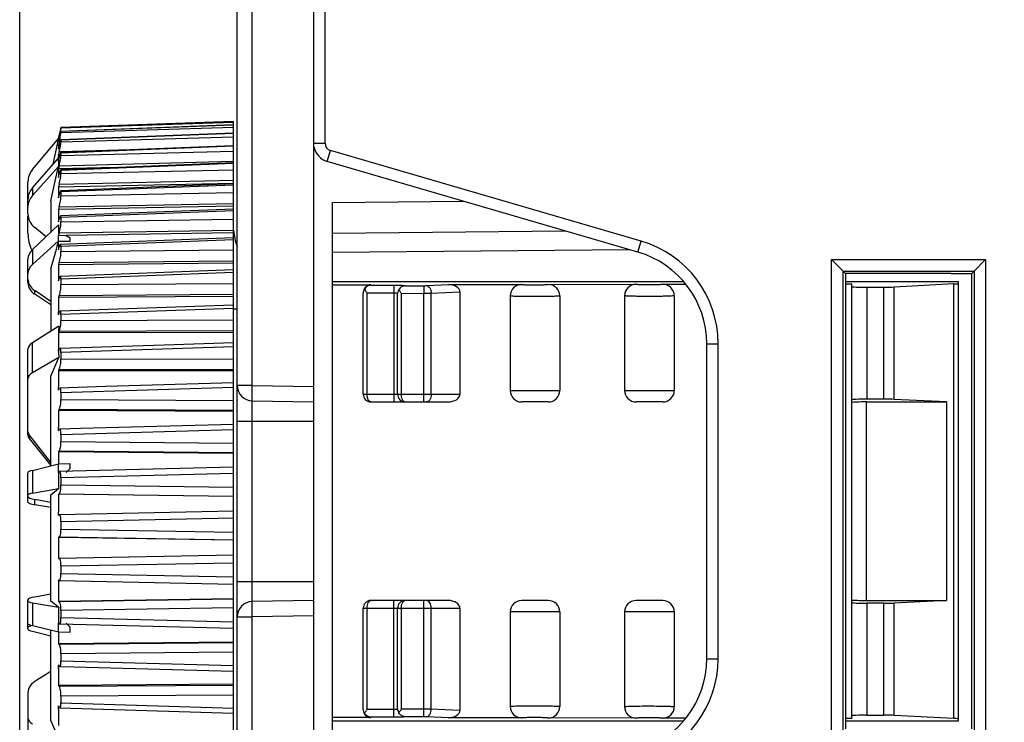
# Model space of a CAD drawing. Header units: millimetres. Extents: x 0 to 1105, y 0 to 772.
# Tile 53 of 58: x 284 to 310, y 654 to 672. Entities that reach past the tile are written whole.
import ezdxf

# ---------------------------------------------------------------- set-up
doc = ezdxf.new("R2010")
doc.units = ezdxf.units.MM
doc.header["$LTSCALE"] = 60.775
doc.header["$PDMODE"] = 3
doc.header["$PDSIZE"] = 0.3
doc.layers.get('0').update_dxf_attribs({"linetype": 'CONTINUOUS'})
doc.layers.get('Defpoints').update_dxf_attribs({"linetype": 'CONTINUOUS'})
for name, color, linetype in [('02___PRT_ALL_AXES', 7, 'CONTINUOUS'), ('07_ALL_FEATURES', 7, 'CONTINUOUS'), ('7_ALL_FEATURES', 7, 'CONTINUOUS'), ('DIM', 7, 'CONTINUOUS')]:
    doc.layers.add(name, color=color, linetype=linetype)
doc.styles.get("Standard").update_dxf_attribs({"font": 'micross.ttf'})
doc.dimstyles.new('DIMSTYLE_1', dxfattribs={"dimtxt": 6, "dimasz": 3, "dimexe": 1, "dimexo": 1, "dimgap": 1.5, "dimtad": 1, "dimdec": 1, "dimzin": 0, "dimdsep": 46, "dimtxsty": 'Standard', "dimblk": '_FILLED', "dimblk1": '_FILLED', "dimblk2": '_FILLED', "dimcen": 0.09, "dimadec": 0, "dimazin": 0, "dimtp": 0.1, "dimtm": 0.1, "dimtfac": 1, "dimtdec": 1, "dimtofl": 0, "dimtmove": 0, "dimatfit": 3, "dimldrblk": '_FILLED', "dimfxl": 1, "dimtolj": 1, "dimtzin": 0, "dimarcsym": 0})

# ---------------------------------------------------------------- blocks, each defined once
blk = doc.blocks.new('_FILLED')
at = {"color": 0, "linetype": 'ByBlock'}
blk.add_solid([(0, 0), (-1, 0.1667), (-1, -0.1667)], dxfattribs=at)
blk = doc.blocks.new('*D3')
at = {"layer": 'Defpoints', "color": 0, "linetype": 'Continuous', "transparency": 16777216}
for p in [(483.997, 720.855), (483.997, 700.355), (283.997, 638.802)]:
    blk.add_point(p, dxfattribs=at)
at = {"layer": 'DIM', "color": 0, "linetype": 'Continuous', "lineweight": -2, "transparency": 16777216}
for p, q in [((283.997, 639.802), (283.997, 721.855)), ((483.997, 701.355), (483.997, 721.855)), ((291.997, 720.855), (475.997, 720.855))]:
    blk.add_line(p, q, dxfattribs=at)
at = {"layer": 'DIM', "color": 0, "linetype": 'Continuous', "lineweight": -2, "transparency": 16777216, "xscale": 8, "yscale": 8, "zscale": 8, "rotation": 180}
blk.add_blockref('_FILLED', (283.997, 720.855), dxfattribs=at)
at = {"layer": 'DIM', "color": 0, "linetype": 'Continuous', "lineweight": -2, "transparency": 16777216, "xscale": 8, "yscale": 8, "zscale": 8}
blk.add_blockref('_FILLED', (483.997, 720.855), dxfattribs=at)
at = {"layer": 'DIM', "color": 0, "linetype": 'Continuous', "transparency": 16777216, "insert": (373.332, 728.355), "char_height": 6, "attachment_point": 2}
blk.add_mtext('\\A1;D', dxfattribs=at)

msp = doc.modelspace()

# ---------------------------------------------------------------- linework, layer by layer
at = {"layer": '02___PRT_ALL_AXES', "linetype": 'Continuous'}
for p, q in [((301.147, 665.036), (301.147, 662.555)), ((296.847, 656.755), (296.847, 654.28)), ((298.147, 656.755), (298.147, 654.279))]:
    msp.add_line(p, q, dxfattribs=at)
at = {"layer": '07_ALL_FEATURES', "linetype": 'Continuous'}
for p, q in [((291.997, 669.03), (291.997, 691.535)), ((289.597, 669.6), (285.079, 669.44)), ((289.597, 669.6), (285.079, 669.44)), ((285.079, 669.431), (289.597, 669.584)), ((289.597, 669.507), (285.079, 669.339)), ((289.597, 669.505), (285.079, 669.337)), ((285.079, 669.309), (289.597, 669.451)), ((289.597, 647.109), (289.597, 669.6)), ((285.034, 669.211), (285.02, 669.143)), ((285.021, 669.176), (285.026, 669.196)), ((285.026, 669.196), (285.03, 669.216)), ((285.03, 669.216), (285.034, 669.237)), ((285.041, 669.27), (285.034, 669.237)), ((285.034, 669.211), (285.046, 669.211)), ((289.597, 669.293), (285.078, 669.119)), ((285.079, 669.44), (285.079, 669.44)), ((285.079, 669.44), (285.079, 669.431)), ((285.079, 669.337), (285.079, 669.339)), ((285.079, 669.337), (285.079, 669.309)), ((289.597, 669.288), (285.079, 669.114)), ((285.079, 669.067), (289.597, 669.196)), ((284.33, 668.34), (285.02, 669.162)), ((284.96, 668.881), (284.978, 668.97)), ((284.978, 668.97), (284.985, 668.999)), ((284.985, 668.999), (285, 669.07)), ((285, 669.07), (285.02, 669.162)), ((285.015, 669.067), (285.034, 669.156)), ((285.02, 669.143), (285.015, 669.121)), ((285.027, 669.121), (285.015, 669.121)), ((285.025, 669.026), (285.015, 668.982)), ((285.04, 668.983), (285.015, 668.982)), ((285.015, 668.963), (285.015, 668.982)), ((285.015, 668.87), (285.034, 668.958)), ((285.018, 669.16), (285.021, 669.176)), ((285.034, 669.07), (285.025, 669.026)), ((285.034, 669.07), (285.061, 669.071)), ((289.597, 668.962), (285.077, 668.785)), ((285.079, 669.114), (285.079, 669.067)), ((289.597, 668.95), (285.079, 668.772)), ((291.697, 669.03), (291.997, 669.03)), ((284.873, 668.479), (284.96, 668.881)), ((285.014, 668.66), (285.014, 668.677)), ((285.034, 668.812), (285.015, 668.726)), ((285.055, 668.727), (285.015, 668.726)), ((285.015, 668.71), (285.015, 668.726)), ((285.034, 668.812), (285.076, 668.813)), ((285.076, 668.813), (287.798, 668.891)), ((285.079, 668.707), (289.597, 668.823)), ((285.079, 668.772), (285.079, 668.707)), ((292.057, 668.55), (292.141, 668.838)), ((300.28, 666.467), (292.141, 668.838)), ((284.33, 667.862), (285.016, 668.641)), ((284.33, 667.658), (285.018, 668.423)), ((284.983, 668.272), (285.018, 668.423)), ((285.014, 668.639), (285.014, 668.66)), ((285.034, 668.439), (285.015, 668.357)), ((285.016, 668.641), (285.034, 668.641)), ((285.017, 668.564), (285.016, 668.641)), ((285.017, 668.564), (285.022, 668.59)), ((285.022, 668.59), (285.033, 668.637)), ((285.033, 668.637), (285.034, 668.643)), ((285.034, 668.439), (289.597, 668.557)), ((289.597, 668.517), (285.075, 668.337)), ((289.597, 668.497), (285.079, 668.317)), ((300.196, 666.179), (292.057, 668.55)), ((284.813, 667.524), (284.983, 668.272)), ((286.503, 668.394), (285.015, 668.357)), ((285.015, 668.133), (285.034, 668.216)), ((285.079, 668.234), (289.597, 668.334)), ((285.079, 668.317), (285.079, 668.234)), ((284.213, 667.384), (284.213, 668.018)), ((289.597, 667.978), (285.015, 667.878)), ((285.034, 667.956), (285.015, 667.878)), ((285.034, 667.956), (289.597, 668.058)), ((289.597, 667.962), (285.073, 667.783)), ((289.597, 667.933), (285.079, 667.753)), ((284.33, 667.862), (284.33, 667.658)), ((285.015, 667.602), (285.034, 667.68)), ((285.079, 667.753), (285.079, 667.653)), ((285.079, 667.653), (289.597, 667.737)), ((284.813, 667.524), (284.813, 666.698)), ((285.034, 667.368), (289.597, 667.454)), ((292.197, 667.478), (295.633, 667.508)), ((292.197, 651.831), (292.197, 667.478)), ((284.213, 667.183), (284.213, 667.357)), ((284.213, 666.664), (284.213, 667.129)), ((289.597, 667.378), (285.015, 667.295)), ((285.034, 667.368), (285.015, 667.295)), ((289.597, 667.305), (285.07, 667.128)), ((289.597, 667.263), (285.079, 667.086)), ((284.33, 666.243), (285.018, 666.891)), ((285.015, 666.969), (285.034, 667.043)), ((285.079, 667.086), (285.079, 666.969)), ((285.079, 666.969), (289.597, 667.037)), ((284.689, 666.581), (284.392, 666.82)), ((285.016, 666.472), (285.017, 666.619)), ((285.034, 666.681), (285.017, 666.619)), ((285.017, 666.619), (285.213, 666.617)), ((285.034, 666.681), (289.597, 666.75)), ((289.597, 666.68), (285.213, 666.617)), ((285.213, 666.617), (285.316, 666.551)), ((292.197, 666.678), (298.299, 666.732)), ((284.33, 665.856), (285.016, 666.472)), ((284.981, 666.339), (285.014, 666.46)), ((285.014, 666.46), (285.316, 666.461)), ((285.014, 666.387), (285.014, 666.46)), ((285.016, 666.472), (285.316, 666.465)), ((289.597, 666.552), (285.067, 666.378)), ((289.597, 666.496), (285.079, 666.323)), ((285.316, 666.461), (285.316, 666.551)), ((300.196, 666.179), (300.28, 666.467)), ((284.33, 666.243), (284.33, 665.856)), ((284.813, 665.74), (284.958, 666.258)), ((284.958, 666.258), (284.977, 666.326)), ((284.977, 666.326), (284.981, 666.339)), ((285.015, 666.242), (285.033, 666.305)), ((285.033, 666.305), (285.034, 666.31)), ((285.079, 666.323), (285.079, 666.192)), ((285.079, 666.192), (289.597, 666.241)), ((292.197, 666.178), (299.966, 666.246)), ((284.213, 665.372), (284.213, 665.993)), ((285.034, 665.903), (285.015, 665.842)), ((289.597, 665.891), (285.015, 665.842)), ((285.034, 665.903), (289.597, 665.954)), ((305.27, 665.982), (309.305, 665.982)), ((305.27, 653.328), (305.27, 665.982)), ((305.57, 665.682), (305.27, 665.982)), ((309.005, 665.682), (309.305, 665.982)), ((309.305, 665.982), (309.305, 653.328)), ((284.813, 665.74), (284.813, 664.109)), ((289.597, 665.711), (285.064, 665.543)), ((289.597, 665.64), (285.079, 665.472)), ((305.57, 665.682), (309.005, 665.682)), ((305.57, 665.682), (305.632, 665.62)), ((305.57, 653.628), (305.57, 665.682)), ((308.404, 665.619), (305.632, 665.62)), ((305.632, 665.62), (305.632, 653.69)), ((308.404, 665.619), (308.94, 665.617)), ((308.94, 665.617), (309.005, 665.682)), ((308.94, 653.692), (308.94, 665.617)), ((309.005, 665.682), (309.005, 653.628)), ((285.015, 665.429), (285.034, 665.49)), ((285.079, 665.472), (285.079, 665.328)), ((285.079, 665.328), (289.597, 665.359)), ((292.197, 665.405), (301.386, 665.405)), ((292.197, 665.321), (293.197, 665.323)), ((293.197, 665.323), (293.197, 665.312)), ((294.652, 665.3), (295.232, 665.326)), ((295.232, 665.326), (297.147, 665.33)), ((305.632, 665.405), (308.597, 665.405)), ((284.813, 664.887), (284.392, 665.169)), ((284.392, 665.077), (284.392, 665.169)), ((284.813, 664.798), (284.392, 665.077)), ((285.034, 665.042), (289.597, 665.074)), ((292.997, 662.455), (292.997, 665.107)), ((293.097, 665.112), (293.797, 665.113)), ((293.097, 662.455), (293.097, 665.112)), ((293.197, 665.312), (293.797, 665.313)), ((293.797, 665.313), (293.797, 665.113)), ((293.797, 665.113), (293.797, 662.255)), ((293.897, 662.455), (293.897, 665.093)), ((293.997, 665.098), (294.588, 665.099)), ((293.997, 662.455), (293.997, 665.098)), ((294.097, 665.298), (294.587, 665.298)), ((294.587, 665.298), (294.588, 665.099)), ((294.588, 662.255), (294.588, 665.099)), ((294.781, 665.1), (295.531, 665.134)), ((294.781, 662.455), (294.781, 665.1)), ((295.531, 665.134), (295.531, 662.455)), ((305.797, 662.307), (305.797, 665.278)), ((306.197, 662.328), (306.197, 665.257)), ((306.638, 662.328), (306.638, 665.258)), ((306.913, 662.322), (306.913, 665.264)), ((285.034, 665.042), (285.015, 664.988)), ((289.597, 665.019), (285.015, 664.988)), ((285.015, 664.538), (285.015, 664.613)), ((285.015, 664.538), (285.034, 664.592)), ((289.597, 664.791), (285.06, 664.632)), ((289.597, 664.704), (285.079, 664.544)), ((285.079, 664.544), (285.079, 664.389)), ((285.079, 664.389), (289.597, 664.401)), ((285.02, 664.24), (284.33, 663.803)), ((289.597, 664.074), (285.015, 664.062)), ((285.017, 664.062), (285.018, 664.068)), ((285.034, 664.107), (285.018, 664.068)), ((285.034, 664.107), (289.597, 664.121)), ((284.33, 663.02), (284.33, 663.803)), ((289.597, 663.804), (287.778, 663.744)), ((301.997, 663.779), (302.297, 663.779)), ((301.997, 655.53), (301.997, 663.779)), ((302.297, 655.53), (302.297, 663.779)), ((284.213, 661.387), (284.213, 663.636)), ((285.018, 663.585), (285.017, 663.625)), ((285.018, 663.585), (285.034, 663.625)), ((287.778, 663.744), (285.056, 663.653)), ((289.597, 663.699), (285.079, 663.548)), ((285.079, 663.548), (285.079, 663.383)), ((285.02, 663.415), (284.33, 663.02)), ((284.813, 662.933), (285.02, 663.415)), ((285.079, 663.383), (289.597, 663.376)), ((285.034, 663.11), (285.015, 663.073)), ((289.597, 663.066), (285.015, 663.073)), ((285.034, 663.11), (289.597, 663.105)), ((284.813, 660.583), (284.813, 662.933)), ((289.597, 662.759), (286.241, 662.656)), ((285.015, 662.563), (285.015, 662.648)), ((285.015, 662.563), (285.034, 662.601)), ((286.241, 662.656), (285.052, 662.619)), ((289.597, 662.635), (285.079, 662.495)), ((285.079, 662.495), (285.079, 662.322)), ((285.079, 662.322), (289.597, 662.296)), ((291.697, 662.255), (291.697, 657.055)), ((292.997, 662.455), (295.531, 662.455)), ((293.197, 662.255), (295.22, 662.255)), ((306.638, 662.328), (306.197, 662.328)), ((308.279, 662.255), (306.913, 662.322)), ((308.279, 662.255), (308.279, 657.055)), ((285.034, 662.061), (285.015, 662.032)), ((289.597, 662.007), (285.015, 662.032)), ((285.034, 662.061), (289.597, 662.037)), ((285.015, 661.541), (285.015, 661.59)), ((285.015, 661.53), (285.015, 661.541)), ((285.015, 661.501), (285.034, 661.53)), ((285.015, 661.501), (285.015, 661.53)), ((285.586, 661.556), (285.048, 661.541)), ((289.597, 661.524), (285.079, 661.397)), ((289.597, 661.667), (285.586, 661.556)), ((284.249, 661.386), (284.813, 660.662)), ((284.249, 661.386), (284.249, 661.294)), ((284.249, 661.294), (284.813, 660.588)), ((285.079, 661.397), (285.079, 661.217)), ((285.079, 661.217), (289.597, 661.173)), ((285.034, 660.971), (285.015, 660.952)), ((289.597, 660.908), (285.015, 660.952)), ((285.034, 660.971), (289.597, 660.928)), ((284.33, 660.462), (285.016, 660.633)), ((284.33, 660.462), (284.33, 659.864)), ((285.016, 660.633), (285.316, 660.644)), ((285.017, 660.406), (285.016, 660.633)), ((285.017, 660.406), (285.034, 660.425)), ((289.597, 660.542), (285.044, 660.429)), ((285.213, 660.41), (285.316, 660.511)), ((285.316, 660.511), (285.316, 660.644)), ((284.213, 659.633), (284.213, 660.399)), ((289.597, 660.378), (285.079, 660.265)), ((285.079, 660.265), (285.079, 660.081)), ((284.33, 659.864), (285.018, 659.988)), ((284.813, 659.822), (285.018, 659.988)), ((285.079, 660.081), (289.597, 660.019)), ((284.813, 659.622), (284.392, 659.7)), ((284.392, 659.564), (284.392, 659.7)), ((284.813, 657.035), (284.813, 659.822)), ((285.034, 659.852), (285.015, 659.842)), ((289.597, 659.781), (285.015, 659.842)), ((285.034, 659.852), (289.597, 659.791)), ((284.813, 659.49), (284.392, 659.564)), ((289.597, 659.395), (285.039, 659.298)), ((285.015, 659.297), (285.015, 659.379)), ((285.015, 659.286), (285.015, 659.297)), ((285.015, 659.286), (285.034, 659.296)), ((285.039, 659.298), (285.034, 659.296)), ((289.597, 659.21), (285.079, 659.112)), ((285.079, 659.112), (285.079, 658.926)), ((285.079, 658.926), (289.597, 658.847)), ((289.597, 658.638), (285.015, 658.717)), ((285.034, 658.717), (285.015, 658.717)), ((285.034, 658.717), (289.597, 658.639)), ((285.015, 658.157), (285.034, 658.158)), ((289.597, 658.239), (285.034, 658.158)), ((289.597, 658.033), (285.079, 657.951)), ((285.079, 657.951), (285.079, 657.765)), ((285.02, 657.585), (285.015, 657.587)), ((285.015, 657.577), (285.015, 657.587)), ((285.034, 657.578), (285.02, 657.585)), ((285.079, 657.765), (289.597, 657.67)), ((285.034, 657.578), (285.039, 657.577)), ((285.039, 657.577), (289.597, 657.482)), ((284.213, 656.31), (284.213, 657.076)), ((284.813, 657.219), (284.392, 657.146)), ((289.597, 657.094), (285.015, 657.03)), ((289.597, 657.085), (285.034, 657.021)), ((284.33, 656.996), (285.018, 656.883)), ((284.33, 656.996), (284.33, 656.396)), ((285.018, 656.883), (284.813, 657.035)), ((285.015, 657.03), (285.034, 657.021)), ((289.597, 656.859), (285.079, 656.795)), ((292.997, 656.855), (295.531, 656.855)), ((292.997, 654.203), (292.997, 656.855)), ((293.097, 654.198), (293.097, 656.855)), ((295.22, 657.055), (293.197, 657.055)), ((293.797, 654.197), (293.797, 657.055)), ((293.897, 654.217), (293.897, 656.855)), ((293.997, 654.212), (293.997, 656.855)), ((294.588, 654.211), (294.588, 657.055)), ((294.781, 654.209), (294.781, 656.855)), ((295.531, 656.855), (295.531, 654.175)), ((305.797, 654.032), (305.797, 657.002)), ((306.638, 656.981), (306.197, 656.981)), ((306.197, 654.052), (306.197, 656.981)), ((306.638, 654.051), (306.638, 656.981)), ((308.279, 657.055), (306.913, 656.987)), ((306.913, 654.045), (306.913, 656.987)), ((285.079, 656.795), (285.079, 656.611)), ((285.079, 656.611), (289.597, 656.5)), ((284.33, 656.396), (285.016, 656.237)), ((285.016, 656.237), (285.017, 656.464)), ((285.021, 656.46), (285.017, 656.464)), ((285.034, 656.447), (285.021, 656.46)), ((285.043, 656.443), (289.597, 656.333)), ((285.213, 656.461), (285.316, 656.36)), ((285.316, 656.226), (285.316, 656.36)), ((284.33, 656.248), (284.813, 656.127)), ((284.813, 653.91), (284.813, 656.284)), ((285.016, 656.237), (285.316, 656.226)), ((289.597, 655.964), (285.015, 655.917)), ((285.015, 655.917), (285.034, 655.9)), ((289.597, 655.945), (285.034, 655.9)), ((289.597, 655.702), (285.079, 655.655)), ((285.079, 655.655), (285.079, 655.475)), ((301.997, 655.53), (302.297, 655.53)), ((285.02, 655.359), (285.015, 655.365)), ((285.015, 655.338), (285.015, 655.365)), ((285.015, 655.328), (285.015, 655.338)), ((285.015, 655.276), (285.015, 655.328)), ((285.034, 655.338), (285.02, 655.359)), ((285.048, 655.328), (285.424, 655.318)), ((285.079, 655.475), (289.597, 655.35)), ((285.424, 655.318), (289.597, 655.204)), ((284.813, 655.198), (284.447, 654.972)), ((289.597, 654.86), (285.015, 654.832)), ((285.015, 654.832), (285.034, 654.805)), ((289.597, 654.832), (285.034, 654.805)), ((284.213, 654.648), (284.213, 653.018)), ((289.597, 654.574), (285.079, 654.546)), ((285.079, 654.546), (285.079, 654.371)), ((285.03, 654.27), (285.015, 654.298)), ((285.015, 654.212), (285.015, 654.298)), ((285.034, 654.261), (285.03, 654.27)), ((285.052, 654.244), (289.597, 654.107)), ((285.079, 654.371), (289.597, 654.233)), ((293.197, 653.987), (292.197, 653.989)), ((293.797, 654.197), (293.097, 654.198)), ((293.797, 653.997), (293.197, 653.998)), ((293.197, 653.998), (293.197, 653.987)), ((293.797, 653.997), (293.797, 654.197)), ((293.985, 654.195), (293.997, 654.212)), ((294.588, 654.211), (293.997, 654.212)), ((294.587, 654.011), (294.097, 654.012)), ((294.587, 654.011), (294.588, 654.211)), ((295.232, 653.983), (294.652, 654.01)), ((295.531, 654.175), (294.781, 654.209)), ((297.147, 653.98), (295.232, 653.983)), ((285.02, 653.44), (284.813, 653.91)), ((292.197, 653.905), (301.386, 653.905)), ((305.632, 653.905), (308.597, 653.905))]:
    msp.add_line(p, q, dxfattribs=at)
for centre, radius, start, end in [((271.283, 672.171), 14.067, 347.8498, 348.1194), ((279.881, 670.203), 5.277, 348.3182, 349.0111), ((288.572, 668.628), 3.586, 167.2413, 167.509), ((285.486, 669.094), 0.471, 176.6976, 183.3024), ((287.023, 668.926), 2.009, 178.933, 181.6007), ((279.459, 670.29), 5.707, 347.6609, 348.326), ((289.036, 668.084), 4.096, 167.4073, 167.6777), ((292.197, 669.03), 0.2, 180, 253.7612), ((289.574, 668.642), 4.559, 179.1451, 179.5606), ((281.739, 669.553), 3.378, 347.3292, 347.8862), ((292.197, 669.03), 0.5, 192.0985, 253.7612), ((289.121, 668.532), 4.105, 179.5618, 181.528), ((293.014, 668.245), 8, 179.1977, 179.7323), ((293.001, 668.245), 7.987, 179.7324, 180.8028), ((297.193, 667.74), 12.178, 179.3498, 179.9999), ((297.18, 667.74), 12.166, 180, 180.6505), ((301.931, 667.132), 16.916, 179.4484, 180.1838), ((301.921, 667.132), 16.907, 180.184, 180.5518), ((300.927, 666.676), 15.911, 179.228, 180.2076), ((307.015, 666.428), 22.001, 180.1053, 180.4837), ((299.497, 663.779), 2.8, 0, 73.7612), ((299.497, 663.779), 2.5, 0, 73.7612), ((312.25, 665.635), 27.235, 179.5652, 180.1449), ((312.242, 665.635), 27.227, 180.145, 180.4348), ((293.769, 665.672), 0.872, 211.8972, 213.1499), ((294.111, 665.895), 1.28, 213.1417, 214.0219), ((294.084, 665.092), 0.187, 167.4459, 179.9693), ((294.669, 665.658), 0.872, 211.8972, 213.1499), ((295.011, 665.881), 1.28, 213.1417, 214.0219), ((317.374, 664.763), 32.36, 179.6012, 180.2659), ((312.889, 663.826), 27.873, 179.5154, 180.4136), ((313.607, 663.821), 28.591, 179.1618, 179.5068), ((312.421, 663.823), 27.405, 180.4978, 180.8526), ((326.453, 662.818), 41.438, 179.6475, 180.235), ((293.197, 662.455), 0.2, 180, 270), ((294.097, 662.455), 0.2, 180, 270.0088), ((294.097, 662.306), 0.051, 259.0892, 269.9322), ((330.007, 661.767), 44.993, 179.6618, 180.2255), ((332.691, 660.678), 47.676, 179.6714, 180.057), ((321.264, 660.314), 36.247, 179.8535, 180.5139), ((334.378, 659.564), 49.363, 179.6771, 180.2153), ((335.006, 658.437), 49.992, 179.6791, 180.3209), ((334.538, 657.308), 49.524, 179.6892, 180.3224), ((321.465, 656.557), 36.448, 179.4875, 180.1461), ((293.197, 656.855), 0.2, 90, 180), ((294.097, 656.855), 0.2, 89.9912, 180), ((294.097, 657.004), 0.051, 90.0678, 100.9108), ((285.043, 656.453), 0.0094, 258.433, 268.4938), ((332.999, 656.192), 47.985, 179.9432, 180.3275), ((299.497, 655.53), 2.5, 286.2388, 0), ((299.497, 655.53), 2.8, 286.2388, 0), ((330.454, 655.098), 45.439, 179.7756, 180.3366), ((285.072, 655.364), 0.0454, 214.9917, 218.2011), ((327.017, 654.041), 42.002, 179.7666, 180.3501), ((299.563, 649.611), 7.928, 144.6498, 144.9492), ((294.084, 654.217), 0.187, 180.0307, 192.5541), ((298.272, 651.166), 5.249, 144.7615, 144.9871), ((294.595, 641.427), 12.784, 89.1688, 90.0332)]:
    msp.add_arc(centre, radius, start, end, dxfattribs=at)
for centre, major_axis, ratio, start_param, end_param in [((284.713, 668.018), (0.372, 0.334), 0.999733, 1.712279, 2.410411), ((284.713, 667.564), (0.498, 0.051), 0.941126, 2.346553, 3.044685), ((284.713, 667.351), (0.498, -0.051), 0.941126, 2.540369, 3.2385), ((284.713, 667.177), (0.498, -0.051), 0.941126, -3.044685, -2.17202), ((285.213, 666.665), (0.744, 0.668), 0.999733, 2.410411, 2.863379), ((291.097, 666.862), (1.255, -0.822), 0.999928, -2.486513, -2.197297), ((284.713, 666.004), (0.5, 0.027), 0.769966, 2.401348, 3.099479), ((284.713, 665.6), (0.5, -0.027), 0.769966, 2.485574, 3.183706), ((284.713, 665.457), (0.5, -0.027), 0.769966, -3.099479, -2.226815), ((284.713, 665.361), (0.5, -0.027), 0.760216, -3.100753, -2.228088), ((293.197, 665.122), (0, 0.2), 0.998631, 0.001826, 1.570796), ((295.22, 665.126), (0.311, 0.014), 0.642393, -0.029399, 1.502495), ((-74.802, 660.653), (607.37, -3.832), 0.01302, 0.92722, 0.927426), ((284.713, 663.651), (0.5, 0.02), 0.505945, 2.422981, 3.121112), ((284.713, 662.845), (0.5, -0.02), 0.505945, 2.463941, 3.162073), ((295.22, 662.455), (0.311, 0), 0.642788, -1.570796, 0), ((306.197, 662.307), (0.4, 0), 0.052408, 1.570796, 3.141593), ((306.638, 662.307), (0.4, 0), 0.052408, 0.813962, 1.570796), ((284.713, 661.467), (0.5, -0.02), 0.505945, -3.121112, -2.73714), ((284.713, 661.372), (0.5, -0.02), 0.492809, -3.121818, -2.737845), ((284.713, 660.417), (0.5, 0.018), 0.180901, 2.437038, 3.13517), ((284.713, 659.792), (0.5, -0.018), 0.180901, 2.449884, 3.148016), ((284.713, 659.759), (0.5, -0.018), 0.180901, -3.13517, -2.262505), ((284.713, 659.616), (0.5, -0.018), 0.165963, -3.135716, -2.263051), ((284.713, 657.093), (0.5, 0.018), 0.165963, 2.263051, 3.135716), ((284.713, 657.063), (0.5, 0.018), 0.165963, 3.135716, 3.833847), ((295.22, 656.855), (0.311, 0), 0.642788, 0, 1.570796), ((306.197, 657.002), (0.4, 0), 0.052408, -3.141593, -1.570796), ((306.638, 657.002), (0.4, 0), 0.052408, -1.570796, -0.813962), ((284.713, 656.436), (0.5, -0.018), 0.165963, -3.135716, -2.437584), ((284.713, 656.326), (0.5, -0.018), 0.180901, 8.743555, 9.431201), ((284.713, 656.293), (0.5, -0.018), 0.180901, -3.13517, -2.437038), ((285.213, 654.678), (1, 0.04), 0.492809, 2.423686, 3.121818), ((284.713, 653.995), (0.5, 0.02), 0.492809, 3.121818, 3.819949), ((293.197, 654.187), (0, 0.2), 0.998631, -4.712389, -3.143419), ((295.22, 654.183), (0.311, -0.014), 0.642393, -1.502495, 0.029399)]:
    msp.add_ellipse(centre, major_axis=major_axis, ratio=ratio, start_param=start_param, end_param=end_param, dxfattribs=at)
for points, knots in [([(285.066, 669.296), (285.064, 669.286), (285.053, 669.24), (285.042, 669.193), (285.034, 669.156)], [0, 0, 0, 0, 0.204964, 1, 1, 1, 1]), ([(285.071, 669.404), (285.069, 669.395), (285.059, 669.35), (285.049, 669.305), (285.041, 669.27)], [0, 0, 0, 0, 0.198878, 1, 1, 1, 1]), ([(285.048, 669.275), (285.051, 669.291), (285.061, 669.338), (285.071, 669.385), (285.077, 669.418)], [0, 0, 0, 0, 0.319548, 1, 1, 1, 1]), ([(285.061, 669.197), (285.066, 669.222), (285.072, 669.255), (285.077, 669.292), (285.079, 669.305), (285.079, 669.309)], [0, 0, 0, 0, 0.664476, 0.881041, 1, 1, 1, 1]), ([(285.079, 669.339), (285.078, 669.339), (285.077, 669.333), (285.074, 669.326), (285.07, 669.312), (285.068, 669.302), (285.066, 669.296)], [0, 0, 0, 0, 0.072081, 0.267128, 0.579618, 1, 1, 1, 1]), ([(285.077, 669.418), (285.077, 669.419), (285.078, 669.424), (285.079, 669.429), (285.079, 669.431)], [0, 0, 0, 0, 0.389007, 1, 1, 1, 1]), ([(285.055, 669.046), (285.053, 669.04), (285.048, 669.017), (285.043, 668.994), (285.039, 668.977)], [0, 0, 0, 0, 0.230286, 1, 1, 1, 1]), ([(285.041, 668.844), (285.051, 668.89), (285.064, 668.954), (285.075, 669.028), (285.079, 669.056), (285.079, 669.067)], [0, 0, 0, 0, 0.62292, 0.8597, 1, 1, 1, 1]), ([(285.066, 669.089), (285.065, 669.086), (285.061, 669.071), (285.058, 669.057), (285.055, 669.046)], [0, 0, 0, 0, 0.216422, 1, 1, 1, 1]), ([(285.078, 669.119), (285.077, 669.119), (285.075, 669.116), (285.073, 669.111), (285.07, 669.101), (285.067, 669.093), (285.066, 669.089)], [0, 0, 0, 0, 0.082507, 0.277718, 0.585517, 1, 1, 1, 1]), ([(285.079, 669.114), (285.079, 669.114), (285.079, 669.116), (285.079, 669.12), (285.078, 669.119)], [0, 0, 0, 0, 0.42357, 1, 1, 1, 1]), ([(285.034, 668.439), (285.047, 668.491), (285.062, 668.566), (285.075, 668.655), (285.079, 668.692), (285.079, 668.707)], [0, 0, 0, 0, 0.587179, 0.837268, 1, 1, 1, 1]), ([(285.048, 668.701), (285.047, 668.697), (285.042, 668.677), (285.038, 668.658), (285.034, 668.643)], [0, 0, 0, 0, 0.235297, 1, 1, 1, 1]), ([(285.061, 668.747), (285.06, 668.744), (285.055, 668.729), (285.051, 668.713), (285.048, 668.701)], [0, 0, 0, 0, 0.220134, 1, 1, 1, 1]), ([(285.077, 668.785), (285.075, 668.784), (285.073, 668.78), (285.07, 668.774), (285.065, 668.762), (285.062, 668.753), (285.061, 668.747)], [0, 0, 0, 0, 0.090352, 0.287466, 0.593254, 1, 1, 1, 1]), ([(285.079, 668.772), (285.079, 668.775), (285.079, 668.779), (285.078, 668.785), (285.077, 668.785)], [0, 0, 0, 0, 0.717553, 1, 1, 1, 1]), ([(285.055, 668.293), (285.053, 668.287), (285.046, 668.262), (285.039, 668.236), (285.034, 668.216)], [0, 0, 0, 0, 0.21576, 1, 1, 1, 1]), ([(285.034, 667.956), (285.047, 668.007), (285.062, 668.083), (285.075, 668.176), (285.079, 668.217), (285.079, 668.234)], [0, 0, 0, 0, 0.562342, 0.818654, 1, 1, 1, 1]), ([(285.075, 668.337), (285.073, 668.337), (285.07, 668.333), (285.066, 668.324), (285.06, 668.31), (285.057, 668.299), (285.055, 668.293)], [0, 0, 0, 0, 0.096561, 0.295808, 0.599483, 1, 1, 1, 1]), ([(285.079, 668.317), (285.079, 668.322), (285.079, 668.328), (285.077, 668.338), (285.075, 668.337)], [0, 0, 0, 0, 0.717585, 1, 1, 1, 1]), ([(285.073, 667.783), (285.069, 667.783), (285.063, 667.771), (285.055, 667.752), (285.044, 667.719), (285.038, 667.694), (285.034, 667.68)], [0, 0, 0, 0, 0.093032, 0.298416, 0.607742, 1, 1, 1, 1]), ([(285.034, 667.368), (285.048, 667.418), (285.063, 667.494), (285.076, 667.589), (285.079, 667.634), (285.079, 667.653)], [0, 0, 0, 0, 0.539023, 0.801172, 1, 1, 1, 1]), ([(285.079, 667.753), (285.079, 667.76), (285.079, 667.769), (285.076, 667.783), (285.073, 667.783)], [0, 0, 0, 0, 0.717038, 1, 1, 1, 1]), ([(285.07, 667.128), (285.067, 667.128), (285.06, 667.118), (285.053, 667.102), (285.043, 667.075), (285.038, 667.054), (285.034, 667.043)], [0, 0, 0, 0, 0.100165, 0.304036, 0.609382, 1, 1, 1, 1]), ([(285.079, 667.086), (285.079, 667.096), (285.08, 667.108), (285.074, 667.128), (285.07, 667.128)], [0, 0, 0, 0, 0.715995, 1, 1, 1, 1]), ([(285.034, 666.681), (285.048, 666.729), (285.067, 666.825), (285.079, 666.922), (285.079, 666.969)], [0, 0, 0, 0, 0.516806, 1, 1, 1, 1]), ([(285.067, 666.378), (285.064, 666.378), (285.058, 666.372), (285.051, 666.358), (285.042, 666.336), (285.037, 666.319), (285.034, 666.31)], [0, 0, 0, 0, 0.109032, 0.312205, 0.613066, 1, 1, 1, 1]), ([(285.079, 666.323), (285.079, 666.336), (285.079, 666.352), (285.073, 666.379), (285.067, 666.378)], [0, 0, 0, 0, 0.714502, 1, 1, 1, 1]), ([(285.034, 665.903), (285.049, 665.949), (285.068, 666.045), (285.079, 666.142), (285.079, 666.192)], [0, 0, 0, 0, 0.494903, 1, 1, 1, 1]), ([(285.064, 665.543), (285.061, 665.543), (285.055, 665.539), (285.045, 665.521), (285.039, 665.503), (285.034, 665.49)], [0, 0, 0, 0, 0.120141, 0.32371, 1, 1, 1, 1]), ([(285.034, 665.042), (285.05, 665.085), (285.068, 665.181), (285.079, 665.277), (285.079, 665.328)], [0, 0, 0, 0, 0.47302, 1, 1, 1, 1]), ([(285.079, 665.472), (285.079, 665.49), (285.078, 665.513), (285.073, 665.537), (285.066, 665.543), (285.064, 665.543)], [0, 0, 0, 0, 0.703204, 0.896721, 1, 1, 1, 1]), ([(293.029, 665.211), (293.024, 665.203), (293.005, 665.171), (292.997, 665.134), (292.997, 665.107)], [0, 0, 0, 0, 0.26229, 1, 1, 1, 1]), ([(293.197, 665.312), (293.165, 665.31), (293.098, 665.29), (293.048, 665.242), (293.029, 665.211)], [0, 0, 0, 0, 0.469232, 1, 1, 1, 1]), ([(293.797, 665.313), (293.835, 665.313), (293.89, 665.312), (293.961, 665.311), (294.006, 665.309), (294.042, 665.306), (294.071, 665.304), (294.085, 665.301), (294.097, 665.3), (294.097, 665.298)], [0, 0, 0, 0, 0.381229, 0.553455, 0.704462, 0.828506, 0.920913, 0.97836, 1, 1, 1, 1]), ([(293.797, 665.113), (293.81, 665.113), (293.833, 665.113), (293.865, 665.109), (293.884, 665.106), (293.897, 665.101), (293.897, 665.098)], [0, 0, 0, 0, 0.374184, 0.69148, 0.90667, 1, 1, 1, 1]), ([(294.097, 665.298), (294.065, 665.296), (293.998, 665.276), (293.948, 665.228), (293.929, 665.197)], [0, 0, 0, 0, 0.46921, 1, 1, 1, 1]), ([(294.587, 665.298), (294.593, 665.298), (294.615, 665.299), (294.636, 665.299), (294.652, 665.3)], [0, 0, 0, 0, 0.270106, 1, 1, 1, 1]), ([(294.588, 665.099), (294.605, 665.099), (294.669, 665.099), (294.734, 665.099), (294.781, 665.1)], [0, 0, 0, 0, 0.270113, 1, 1, 1, 1]), ([(294.652, 665.3), (294.688, 665.298), (294.762, 665.233), (294.779, 665.148), (294.781, 665.1)], [0, 0, 0, 0, 0.428895, 1, 1, 1, 1]), ([(285.06, 664.632), (285.055, 664.631), (285.043, 664.616), (285.038, 664.602), (285.034, 664.592)], [0, 0, 0, 0, 0.333531, 1, 1, 1, 1]), ([(285.079, 664.544), (285.079, 664.566), (285.077, 664.594), (285.071, 664.624), (285.064, 664.632), (285.06, 664.632)], [0, 0, 0, 0, 0.701203, 0.896713, 1, 1, 1, 1]), ([(285.034, 664.107), (285.042, 664.124), (285.054, 664.166), (285.072, 664.259), (285.079, 664.336), (285.079, 664.389)], [0, 0, 0, 0, 0.19373, 0.451091, 1, 1, 1, 1]), ([(285.056, 663.653), (285.052, 663.653), (285.042, 663.643), (285.038, 663.632), (285.034, 663.625)], [0, 0, 0, 0, 0.353685, 1, 1, 1, 1]), ([(285.079, 663.548), (285.079, 663.574), (285.077, 663.608), (285.069, 663.643), (285.06, 663.654), (285.056, 663.653)], [0, 0, 0, 0, 0.698906, 0.896754, 1, 1, 1, 1]), ([(285.034, 663.11), (285.042, 663.125), (285.054, 663.163), (285.072, 663.253), (285.079, 663.33), (285.079, 663.383)], [0, 0, 0, 0, 0.177271, 0.428133, 1, 1, 1, 1]), ([(285.052, 662.619), (285.051, 662.619), (285.042, 662.616), (285.038, 662.607), (285.034, 662.601)], [0, 0, 0, 0, 0.171075, 1, 1, 1, 1]), ([(285.079, 662.495), (285.079, 662.525), (285.078, 662.561), (285.068, 662.6), (285.064, 662.612), (285.057, 662.619), (285.052, 662.619)], [0, 0, 0, 0, 0.695827, 0.809917, 0.896818, 1, 1, 1, 1]), ([(285.034, 662.061), (285.042, 662.072), (285.054, 662.107), (285.068, 662.167), (285.077, 662.242), (285.079, 662.295), (285.079, 662.322)], [0, 0, 0, 0, 0.160041, 0.403761, 0.699075, 1, 1, 1, 1]), ([(293.197, 662.255), (293.168, 662.255), (293.124, 662.304), (293.103, 662.377), (293.097, 662.428), (293.097, 662.455)], [0, 0, 0, 0, 0.369884, 0.659844, 1, 1, 1, 1]), ([(294.087, 662.256), (294.059, 662.261), (294.006, 662.333), (293.997, 662.408), (293.997, 662.455)], [0, 0, 0, 0, 0.382873, 1, 1, 1, 1]), ([(294.781, 662.455), (294.781, 662.429), (294.775, 662.379), (294.748, 662.314), (294.707, 662.268), (294.669, 662.255), (294.652, 662.255)], [0, 0, 0, 0, 0.297416, 0.56961, 0.801496, 1, 1, 1, 1]), ([(285.048, 661.541), (285.047, 661.541), (285.041, 661.539), (285.037, 661.534), (285.034, 661.53)], [0, 0, 0, 0, 0.194396, 1, 1, 1, 1]), ([(285.079, 661.397), (285.079, 661.416), (285.078, 661.451), (285.073, 661.492), (285.066, 661.518), (285.061, 661.532), (285.053, 661.541), (285.048, 661.541)], [0, 0, 0, 0, 0.385565, 0.69298, 0.808581, 0.896817, 1, 1, 1, 1]), ([(285.034, 660.971), (285.043, 660.979), (285.055, 661.01), (285.068, 661.065), (285.077, 661.138), (285.079, 661.19), (285.079, 661.217)], [0, 0, 0, 0, 0.142069, 0.377962, 0.679273, 1, 1, 1, 1]), ([(285.044, 660.429), (285.041, 660.429), (285.038, 660.428), (285.035, 660.425), (285.034, 660.425)], [0, 0, 0, 0, 0.705793, 1, 1, 1, 1]), ([(285.079, 660.265), (285.079, 660.287), (285.078, 660.327), (285.072, 660.373), (285.064, 660.402), (285.058, 660.418), (285.05, 660.43), (285.044, 660.429)], [0, 0, 0, 0, 0.380221, 0.689424, 0.806858, 0.896614, 1, 1, 1, 1]), ([(285.034, 659.852), (285.038, 659.854), (285.045, 659.862), (285.057, 659.887), (285.068, 659.934), (285.077, 660.003), (285.079, 660.054), (285.079, 660.081)], [0, 0, 0, 0, 0.049863, 0.124806, 0.351311, 0.658268, 1, 1, 1, 1]), ([(285.079, 659.112), (285.079, 659.137), (285.077, 659.181), (285.071, 659.233), (285.062, 659.267), (285.056, 659.285), (285.046, 659.298), (285.039, 659.298)], [0, 0, 0, 0, 0.374242, 0.68539, 0.804837, 0.896293, 1, 1, 1, 1]), ([(285.034, 658.717), (285.042, 658.717), (285.058, 658.742), (285.068, 658.784), (285.077, 658.85), (285.079, 658.9), (285.079, 658.926)], [0, 0, 0, 0, 0.105363, 0.321229, 0.634433, 1, 1, 1, 1]), ([(285.079, 657.951), (285.079, 657.978), (285.077, 658.028), (285.07, 658.085), (285.06, 658.123), (285.052, 658.143), (285.042, 658.158), (285.034, 658.158)], [0, 0, 0, 0, 0.368868, 0.682667, 0.804129, 0.897087, 1, 1, 1, 1]), ([(285.039, 657.577), (285.043, 657.577), (285.054, 657.587), (285.058, 657.598), (285.061, 657.606)], [0, 0, 0, 0, 0.359989, 1, 1, 1, 1]), ([(285.061, 657.606), (285.068, 657.628), (285.076, 657.681), (285.079, 657.735), (285.079, 657.765)], [0, 0, 0, 0, 0.427792, 1, 1, 1, 1]), ([(285.079, 656.795), (285.079, 656.822), (285.077, 656.873), (285.068, 656.941), (285.057, 656.988), (285.045, 657.012), (285.038, 657.02), (285.034, 657.021)], [0, 0, 0, 0, 0.344939, 0.652717, 0.877734, 0.951344, 1, 1, 1, 1]), ([(293.097, 656.855), (293.097, 656.882), (293.103, 656.932), (293.124, 657.006), (293.168, 657.055), (293.197, 657.055)], [0, 0, 0, 0, 0.340157, 0.630119, 1, 1, 1, 1]), ([(293.997, 656.855), (293.997, 656.902), (294.006, 656.977), (294.059, 657.048), (294.087, 657.054)], [0, 0, 0, 0, 0.617129, 1, 1, 1, 1]), ([(294.781, 656.855), (294.781, 656.88), (294.775, 656.93), (294.748, 656.995), (294.707, 657.042), (294.669, 657.055), (294.652, 657.055)], [0, 0, 0, 0, 0.297416, 0.56961, 0.801496, 1, 1, 1, 1]), ([(285.066, 656.478), (285.071, 656.497), (285.077, 656.541), (285.079, 656.586), (285.079, 656.611)], [0, 0, 0, 0, 0.436486, 1, 1, 1, 1]), ([(285.043, 656.443), (285.048, 656.443), (285.06, 656.456), (285.064, 656.469), (285.066, 656.478)], [0, 0, 0, 0, 0.346905, 1, 1, 1, 1]), ([(285.079, 655.655), (285.079, 655.683), (285.077, 655.735), (285.068, 655.807), (285.055, 655.861), (285.043, 655.892), (285.034, 655.9)], [0, 0, 0, 0, 0.323736, 0.625933, 0.860602, 1, 1, 1, 1]), ([(285.036, 655.336), (285.037, 655.335), (285.04, 655.331), (285.044, 655.328), (285.048, 655.328)], [0, 0, 0, 0, 0.311002, 1, 1, 1, 1]), ([(285.048, 655.328), (285.049, 655.328), (285.055, 655.33), (285.061, 655.339), (285.064, 655.347), (285.066, 655.352)], [0, 0, 0, 0, 0.164365, 0.497616, 1, 1, 1, 1]), ([(285.066, 655.352), (285.071, 655.369), (285.077, 655.41), (285.079, 655.451), (285.079, 655.475)], [0, 0, 0, 0, 0.421064, 1, 1, 1, 1]), ([(285.079, 654.546), (285.079, 654.572), (285.077, 654.625), (285.068, 654.7), (285.054, 654.759), (285.043, 654.793), (285.034, 654.805)], [0, 0, 0, 0, 0.303703, 0.599871, 0.842513, 1, 1, 1, 1]), ([(285.034, 654.261), (285.036, 654.259), (285.04, 654.252), (285.046, 654.244), (285.052, 654.244)], [0, 0, 0, 0, 0.344947, 1, 1, 1, 1]), ([(285.052, 654.244), (285.056, 654.244), (285.063, 654.252), (285.068, 654.264), (285.078, 654.304), (285.079, 654.34), (285.079, 654.371)], [0, 0, 0, 0, 0.103189, 0.190288, 0.304596, 1, 1, 1, 1]), ([(292.997, 654.203), (292.997, 654.176), (293.005, 654.138), (293.024, 654.106), (293.029, 654.098)], [0, 0, 0, 0, 0.73771, 1, 1, 1, 1]), ([(293.197, 653.998), (293.165, 654), (293.098, 654.019), (293.048, 654.068), (293.029, 654.098)], [0, 0, 0, 0, 0.469232, 1, 1, 1, 1]), ([(293.897, 654.212), (293.897, 654.208), (293.884, 654.203), (293.865, 654.2), (293.833, 654.197), (293.81, 654.196), (293.797, 654.197)], [0, 0, 0, 0, 0.093219, 0.308242, 0.625631, 1, 1, 1, 1]), ([(294.097, 654.012), (294.097, 654.01), (294.085, 654.008), (294.072, 654.005), (294.042, 654.003), (294.006, 654.001), (293.961, 653.999), (293.891, 653.997), (293.835, 653.997), (293.797, 653.997)], [0, 0, 0, 0, 0.02161, 0.078988, 0.171306, 0.295298, 0.446319, 0.618615, 1, 1, 1, 1]), ([(294.097, 654.012), (294.065, 654.014), (293.998, 654.033), (293.948, 654.082), (293.929, 654.112)], [0, 0, 0, 0, 0.469208, 1, 1, 1, 1]), ([(294.652, 654.01), (294.647, 654.01), (294.626, 654.011), (294.604, 654.011), (294.587, 654.011)], [0, 0, 0, 0, 0.222131, 1, 1, 1, 1]), ([(294.652, 654.01), (294.688, 654.012), (294.762, 654.076), (294.779, 654.161), (294.781, 654.209)], [0, 0, 0, 0, 0.428895, 1, 1, 1, 1])]:
    msp.add_open_spline(points, degree=3, knots=knots, dxfattribs=at)
for points in [[(293.097, 665.112), (293.081, 665.134), (293.065, 665.156), (293.05, 665.179)], [(293.929, 665.197), (293.916, 665.178), (293.906, 665.156), (293.901, 665.133)], [(293.997, 665.098), (293.981, 665.12), (293.965, 665.142), (293.95, 665.165)], [(285.034, 656.447), (285.036, 656.446), (285.039, 656.444), (285.041, 656.443)], [(293.029, 654.098), (293.043, 654.121), (293.058, 654.142), (293.073, 654.164)], [(293.901, 654.176), (293.906, 654.154), (293.916, 654.132), (293.929, 654.112)], [(293.929, 654.112), (293.943, 654.135), (293.958, 654.156), (293.973, 654.178)]]:
    msp.add_open_spline(points, degree=3, dxfattribs=at)
at = {"layer": '7_ALL_FEATURES', "linetype": 'Continuous'}
for p, q in [((290.09, 662.683), (290.09, 690.827)), ((289.697, 644.483), (289.697, 690.427)), ((291.697, 688.355), (291.697, 662.255)), ((297.846, 665.331), (300.147, 665.335)), ((300.846, 665.337), (301.445, 665.338)), ((305.632, 665.345), (305.797, 665.346)), ((305.797, 653.964), (305.797, 665.346)), ((308.472, 665.344), (306.913, 665.264)), ((308.472, 653.965), (308.472, 665.344)), ((308.597, 653.905), (308.597, 665.405)), ((306.197, 665.257), (306.638, 665.258)), ((296.847, 665.029), (296.847, 662.555)), ((298.147, 665.031), (298.147, 662.555)), ((299.847, 665.035), (299.847, 662.555)), ((301.147, 665.036), (301.147, 662.555)), ((290.09, 662.683), (289.697, 662.683)), ((290.09, 662.683), (291.697, 662.655)), ((296.847, 662.555), (298.147, 662.555)), ((299.847, 662.555), (301.147, 662.555)), ((290.09, 662.283), (291.697, 662.255)), ((290.09, 657.027), (290.09, 662.283)), ((297.847, 662.255), (297.147, 662.255)), ((300.847, 662.255), (300.147, 662.255)), ((306.184, 662.255), (308.279, 662.255)), ((306.184, 657.055), (306.184, 662.255)), ((289.697, 661.755), (291.697, 661.755)), ((289.697, 657.555), (291.697, 657.555)), ((291.697, 657.055), (290.09, 657.027)), ((291.697, 657.055), (291.697, 646.555)), ((297.847, 657.055), (297.147, 657.055)), ((300.847, 657.055), (300.147, 657.055)), ((306.184, 657.055), (308.279, 657.055)), ((289.697, 656.627), (290.09, 656.627)), ((291.697, 656.655), (290.09, 656.627)), ((290.09, 644.083), (290.09, 656.627)), ((298.147, 656.755), (296.847, 656.755)), ((296.847, 656.755), (296.847, 654.28)), ((298.147, 656.755), (298.147, 654.279)), ((301.147, 656.755), (299.847, 656.755)), ((299.847, 656.755), (299.847, 654.275)), ((301.147, 656.755), (301.147, 654.273)), ((300.147, 653.974), (297.846, 653.978)), ((301.445, 653.972), (300.846, 653.973)), ((306.197, 654.052), (306.638, 654.051)), ((308.472, 653.965), (306.913, 654.045)), ((305.797, 653.964), (305.632, 653.964))]:
    msp.add_line(p, q, dxfattribs=at)
for centre, radius, start, end in [((297.147, 665.029), 0.3, 90.1172, 179.9964), ((297.847, 665.031), 0.3, 0.0045, 90.0918), ((300.147, 665.035), 0.3, 90.1172, 179.9964), ((300.847, 665.036), 0.3, 0.0045, 90.0918), ((290.097, 662.683), 0.4, 180, 269), ((297.147, 662.555), 0.3, 180, 270), ((297.847, 662.555), 0.3, 270, 0), ((300.147, 662.555), 0.3, 180, 270), ((300.847, 662.555), 0.3, 270, 0), ((290.097, 656.627), 0.4, 91, 180), ((297.147, 656.755), 0.3, 90, 180), ((297.847, 656.755), 0.3, 0, 90), ((300.147, 656.755), 0.3, 90, 180), ((300.847, 656.755), 0.3, 0, 90), ((297.147, 654.28), 0.3, 180.0045, 269.8823), ((297.847, 654.279), 0.3, 269.9076, 359.9966), ((300.147, 654.275), 0.3, 180.0045, 269.8823), ((300.847, 654.273), 0.3, 269.9076, 359.9966)]:
    msp.add_arc(centre, radius, start, end, dxfattribs=at)
for centre, major_axis, ratio, start_param, end_param in [((308.197, 665.359), (0.4, 0.001), 0.052376, -0.814058, -0.000096), ((306.197, 665.278), (0.4, 0.001), 0.052376, 3.141497, 4.712293), ((306.638, 665.279), (0.4, 0.001), 0.052376, -1.570892, -0.814058), ((306.184, 662.234), (0.4, 0), 0.052408, 1.570796, 2.888912), ((306.184, 657.076), (0.4, 0), 0.052408, -2.888912, -1.570796), ((306.197, 654.031), (0.4, -0.001), 0.052376, 1.570892, 3.141689), ((306.638, 654.03), (0.4, -0.001), 0.052376, 0.814058, 1.570892), ((308.197, 653.95), (0.4, -0.001), 0.052376, 0.000096, 0.814058)]:
    msp.add_ellipse(centre, major_axis=major_axis, ratio=ratio, start_param=start_param, end_param=end_param, dxfattribs=at)
for points, knots in [([(297.496, 665.311), (297.45, 665.311), (297.366, 665.312), (297.267, 665.315), (297.205, 665.318), (297.171, 665.323), (297.158, 665.323), (297.146, 665.328), (297.147, 665.33)], [0, 0, 0, 0, 0.391357, 0.719591, 0.843121, 0.932561, 0.984632, 1, 1, 1, 1]), ([(297.846, 665.331), (297.847, 665.33), (297.835, 665.324), (297.822, 665.324), (297.788, 665.319), (297.726, 665.316), (297.626, 665.312), (297.542, 665.311), (297.496, 665.311)], [0, 0, 0, 0, 0.015371, 0.06749, 0.156958, 0.280472, 0.608739, 1, 1, 1, 1]), ([(300.496, 665.317), (300.45, 665.317), (300.366, 665.317), (300.267, 665.321), (300.205, 665.324), (300.171, 665.329), (300.158, 665.328), (300.146, 665.334), (300.147, 665.335)], [0, 0, 0, 0, 0.391357, 0.719591, 0.843121, 0.932561, 0.984632, 1, 1, 1, 1]), ([(300.846, 665.337), (300.847, 665.335), (300.835, 665.329), (300.822, 665.33), (300.788, 665.325), (300.726, 665.322), (300.626, 665.318), (300.542, 665.317), (300.496, 665.317)], [0, 0, 0, 0, 0.015371, 0.06749, 0.156958, 0.280472, 0.608739, 1, 1, 1, 1]), ([(297.497, 665.012), (297.414, 665.012), (297.294, 665.012), (297.14, 665.014), (297.043, 665.016), (296.963, 665.019), (296.909, 665.021), (296.877, 665.024), (296.861, 665.025), (296.853, 665.027), (296.847, 665.028), (296.847, 665.029)], [0, 0, 0, 0, 0.382237, 0.554866, 0.706164, 0.830421, 0.922783, 0.955892, 0.979818, 0.994447, 1, 1, 1, 1]), ([(298.147, 665.031), (298.147, 665.03), (298.141, 665.028), (298.133, 665.027), (298.117, 665.025), (298.085, 665.023), (298.03, 665.02), (297.951, 665.017), (297.853, 665.015), (297.7, 665.013), (297.58, 665.012), (297.497, 665.012)], [0, 0, 0, 0, 0.005556, 0.020195, 0.044129, 0.077244, 0.169614, 0.293875, 0.445172, 0.617793, 1, 1, 1, 1]), ([(300.497, 665.017), (300.414, 665.017), (300.294, 665.018), (300.14, 665.02), (300.043, 665.022), (299.963, 665.024), (299.909, 665.027), (299.877, 665.029), (299.861, 665.031), (299.853, 665.033), (299.847, 665.034), (299.847, 665.035)], [0, 0, 0, 0, 0.382237, 0.554866, 0.706164, 0.830421, 0.922783, 0.955892, 0.979818, 0.994447, 1, 1, 1, 1]), ([(301.147, 665.036), (301.147, 665.035), (301.141, 665.034), (301.133, 665.032), (301.117, 665.031), (301.085, 665.028), (301.03, 665.025), (300.951, 665.023), (300.853, 665.02), (300.7, 665.018), (300.58, 665.017), (300.497, 665.017)], [0, 0, 0, 0, 0.005556, 0.020195, 0.044129, 0.077244, 0.169614, 0.293875, 0.445172, 0.617793, 1, 1, 1, 1]), ([(290.09, 662.283), (290.089, 662.283), (290.089, 662.287), (290.088, 662.291), (290.088, 662.302), (290.087, 662.321), (290.087, 662.355), (290.087, 662.404), (290.087, 662.463), (290.088, 662.558), (290.089, 662.632), (290.09, 662.683)], [0, 0, 0, 0, 0.005136, 0.019649, 0.043509, 0.076557, 0.169036, 0.293266, 0.444656, 0.617517, 1, 1, 1, 1]), ([(290.09, 656.627), (290.089, 656.678), (290.088, 656.752), (290.087, 656.846), (290.087, 656.906), (290.087, 656.955), (290.087, 656.989), (290.088, 657.008), (290.088, 657.018), (290.089, 657.023), (290.089, 657.027), (290.09, 657.027)], [0, 0, 0, 0, 0.382501, 0.555374, 0.70677, 0.830996, 0.923471, 0.956516, 0.980366, 0.994869, 1, 1, 1, 1]), ([(296.847, 654.28), (296.847, 654.281), (296.853, 654.282), (296.861, 654.284), (296.877, 654.286), (296.909, 654.288), (296.964, 654.291), (297.043, 654.293), (297.14, 654.295), (297.294, 654.297), (297.414, 654.298), (297.497, 654.298)], [0, 0, 0, 0, 0.005553, 0.020186, 0.044115, 0.077225, 0.16959, 0.29385, 0.445149, 0.617776, 1, 1, 1, 1]), ([(297.497, 654.298), (297.58, 654.298), (297.7, 654.297), (297.854, 654.295), (297.951, 654.292), (298.03, 654.29), (298.085, 654.287), (298.117, 654.284), (298.133, 654.283), (298.141, 654.281), (298.147, 654.28), (298.147, 654.279)], [0, 0, 0, 0, 0.382222, 0.554846, 0.706141, 0.830399, 0.922766, 0.955879, 0.979811, 0.994445, 1, 1, 1, 1]), ([(299.847, 654.275), (299.847, 654.276), (299.853, 654.277), (299.861, 654.279), (299.877, 654.28), (299.909, 654.283), (299.964, 654.285), (300.043, 654.288), (300.14, 654.29), (300.294, 654.292), (300.414, 654.292), (300.497, 654.292)], [0, 0, 0, 0, 0.005553, 0.020186, 0.044115, 0.077225, 0.16959, 0.29385, 0.445149, 0.617776, 1, 1, 1, 1]), ([(300.497, 654.292), (300.58, 654.292), (300.7, 654.291), (300.854, 654.289), (300.951, 654.287), (301.03, 654.284), (301.085, 654.281), (301.117, 654.279), (301.133, 654.277), (301.141, 654.276), (301.147, 654.274), (301.147, 654.273)], [0, 0, 0, 0, 0.382222, 0.554846, 0.706141, 0.830399, 0.922766, 0.955879, 0.979811, 0.994445, 1, 1, 1, 1]), ([(297.147, 653.98), (297.146, 653.981), (297.158, 653.987), (297.171, 653.986), (297.205, 653.991), (297.267, 653.994), (297.366, 653.998), (297.451, 653.998), (297.496, 653.998)], [0, 0, 0, 0, 0.01537, 0.067444, 0.156891, 0.280425, 0.608657, 1, 1, 1, 1]), ([(297.496, 653.998), (297.542, 653.998), (297.626, 653.997), (297.726, 653.993), (297.788, 653.99), (297.822, 653.985), (297.835, 653.986), (297.847, 653.98), (297.846, 653.978)], [0, 0, 0, 0, 0.391275, 0.719539, 0.843049, 0.932512, 0.984629, 1, 1, 1, 1]), ([(300.147, 653.974), (300.146, 653.976), (300.158, 653.981), (300.171, 653.981), (300.205, 653.986), (300.267, 653.989), (300.366, 653.992), (300.451, 653.993), (300.496, 653.993)], [0, 0, 0, 0, 0.01537, 0.067444, 0.156891, 0.280425, 0.608657, 1, 1, 1, 1]), ([(300.496, 653.993), (300.542, 653.993), (300.626, 653.992), (300.726, 653.988), (300.788, 653.985), (300.822, 653.98), (300.835, 653.98), (300.847, 653.974), (300.846, 653.973)], [0, 0, 0, 0, 0.391275, 0.719539, 0.843049, 0.932512, 0.984629, 1, 1, 1, 1])]:
    msp.add_open_spline(points, degree=3, knots=knots, dxfattribs=at)

# ---------------------------------------------------------------- dimensions: what is measured, and where the dimension line sits
at = {"layer": 'DIM', "linetype": 'Continuous'}
dim = msp.add_linear_dim(base=(483.997, 720.855), p1=(283.997, 638.802), p2=(483.997, 700.355), text='D', dimstyle='DIMSTYLE_1', override={"dimasz": 8}, dxfattribs=at)
dim.commit()
dim.dimension.update_dxf_attribs({"geometry": '*D3', "text_midpoint": (373.332, 720.855), "dimtype": 160})

doc.saveas('drawing.dxf')
